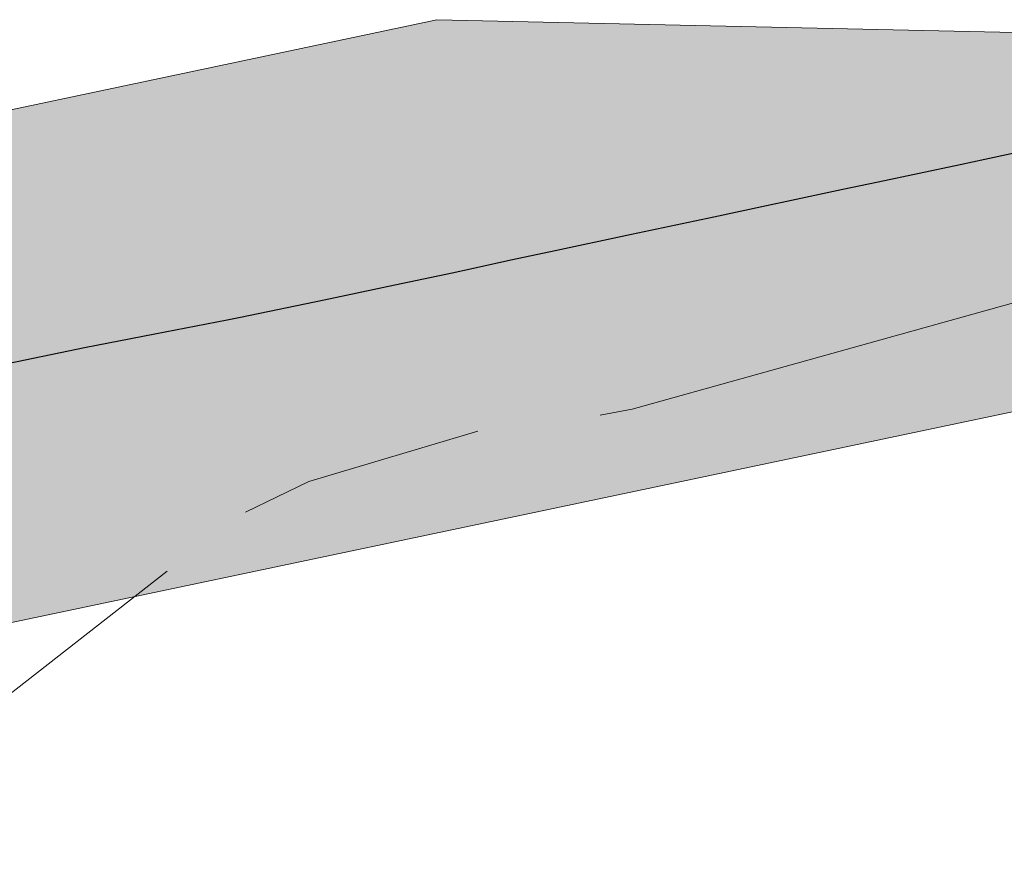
# Model space of a CAD drawing. Header units: metres. Extents: x 191553 to 192958, y 309510 to 310004.
# Tile 37 of 52: x 191965 to 192100, y 309888 to 310004. Entities that reach past the tile are written whole.
import ezdxf

# ---------------------------------------------------------------- set-up
doc = ezdxf.new("R2010")
doc.units = ezdxf.units.M
doc.layers.add('B-WE-KL-BUISLEIDING GEVAARLIJKE INHOUD_OVERIG_254_DEFENSIE PIJPLEIDING ORGANISATIE-G', color=20, linetype='Continuous', lineweight=30)
doc.layers.add('B-WE-KL-OVERIG_WATERSCHAP LIMBURG-G', color=8, linetype='Continuous', lineweight=18)
doc.layers.add('B-WE-OG-INFO_EIS VOORZORGSMAATREGEL_DEFENSIE PIJPLEIDING ORGANISATIE-GV', color=7, linetype='Continuous', lineweight=18, true_color=0xfa194b)
doc.layers.add('B-WE-OG-INFO_EIS VOORZORGSMAATREGEL_DEFENSIE PIJPLEIDING ORGANISATIE-V', color=7, linetype='Continuous', lineweight=18, true_color=0xfa194b, transparency=0.8)

msp = doc.modelspace()

# ---------------------------------------------------------------- hatches: boundary and pattern name
at = {"layer": 'B-WE-OG-INFO_EIS VOORZORGSMAATREGEL_DEFENSIE PIJPLEIDING ORGANISATIE-V'}
msp.add_hatch(color=256, dxfattribs=at).paths.add_polyline_path([(191559.474, 309681.359), (191552.654, 309759.043), (191707.607, 309808.061), (191761.021, 309887.701), (191777.588, 309904.629), (191917.744, 309982.027), (192022.38, 310004.121), (192321.604, 309997.559), (192367.947, 309913.961), (192230.015, 309977.244), (191944.453, 309917.209), (191818.045, 309847.011), (191760.65, 309761.767), (191742.147, 309746.103), (191571.989, 309691.682)])

# ---------------------------------------------------------------- linework, layer by layer
at = {"layer": 'B-WE-KL-BUISLEIDING GEVAARLIJKE INHOUD_OVERIG_254_DEFENSIE PIJPLEIDING ORGANISATIE-G', "flags": 128}
for points in [[(192094.331, 309984.227), (192097.752, 309984.95), (192104.352, 309986.35)], [(192083.07, 309981.848), (192094.331, 309984.227)], [(192071.131, 309979.307), (192078.197, 309980.819), (192083.07, 309981.848)], [(192060.457, 309977.035), (192067.688, 309978.57), (192071.131, 309979.307)], [(192049.14, 309974.633), (192060.457, 309977.035)], [(192038.006, 309972.269), (192049.14, 309974.633)], [(192026.971, 309969.867), (192032.526, 309971.106), (192038.006, 309972.269)], [(192016.592, 309967.664), (192024.462, 309969.307), (192026.971, 309969.867)], [(192006.878, 309965.636), (192016.592, 309967.664)], [(191995.346, 309963.229), (192006.878, 309965.636)], [(191983.549, 309960.924), (191993.518, 309962.847), (191995.346, 309963.229)], [(191971.7, 309958.61), (191973.878, 309959.059), (191983.549, 309960.924)], [(191960.83, 309956.368), (191971.7, 309958.61)]]:
    msp.add_lwpolyline(points, dxfattribs=at)
at = {"layer": 'B-WE-KL-OVERIG_WATERSCHAP LIMBURG-G', "flags": 128}
for points in [[(192044.844, 309949.767), (192049.234, 309950.57), (192107.288, 309966.754)], [(191996.027, 309936.447), (192004.734, 309940.628), (192027.979, 309947.566)], [(191887.81, 309853.29), (191919.392, 309877.557), (191948.063, 309899.332), (191985.274, 309928.325)]]:
    msp.add_lwpolyline(points, dxfattribs=at)
at = {"layer": 'B-WE-OG-INFO_EIS VOORZORGSMAATREGEL_DEFENSIE PIJPLEIDING ORGANISATIE-GV', "flags": 128}
msp.add_lwpolyline([(191559.474, 309681.359), (191552.654, 309759.043), (191707.607, 309808.061), (191761.021, 309887.701), (191777.588, 309904.629), (191917.744, 309982.027), (192022.38, 310004.121), (192321.604, 309997.559), (192367.947, 309913.961), (192230.015, 309977.244), (191944.453, 309917.209), (191818.045, 309847.011), (191760.65, 309761.767), (191742.147, 309746.103), (191571.989, 309691.682)], close=True, dxfattribs=at)

doc.saveas('drawing.dxf')
